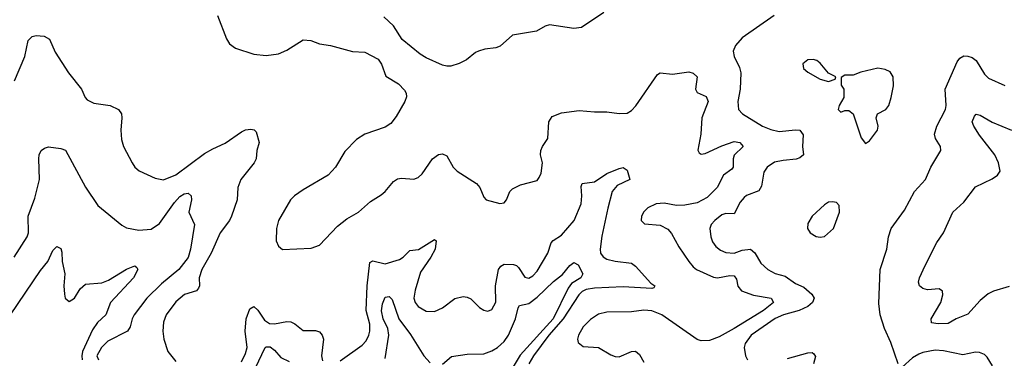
# Model space of a CAD drawing. Header units: inches. Extents: x 1552611 to 1694776, y 811966 to 917215.
# Tile 251 of 256: x 1591409 to 1596207, y 912177 to 913829. Entities that reach past the tile are written whole.
import ezdxf

# ---------------------------------------------------------------- set-up
doc = ezdxf.new("R2010")
doc.units = ezdxf.units.IN
doc.header["$MEASUREMENT"] = 0
doc.layers.add('B5991', color=7, linetype='Continuous')

msp = doc.modelspace()

# ---------------------------------------------------------------- linework, layer by layer
at = {"layer": 'B5991', "color": 5}
for points, elevation in [([(1594255.4, 913864.6), (1594147.3, 913790), (1594110, 913785.3), (1593990, 913803.6), (1593970, 913797), (1593927.7, 913772.3), (1593810, 913753.6), (1593750, 913699.8), (1593730, 913691.8), (1593675.3, 913684.7), (1593645.1, 913674.9), (1593630, 913668), (1593586.4, 913633.6), (1593550, 913614.3), (1593510, 913602.4), (1593490, 913601.3), (1593470, 913606.3), (1593390, 913642), (1593361, 913661), (1593272.4, 913732.4), (1593230, 913799.3), (1593183.3, 913843.3)], 1020), ([(1592373.7, 913850), (1592416, 913736), (1592431.7, 913711.7), (1592461, 913690), (1592550, 913661.1), (1592610, 913654), (1592670, 913661.6), (1592710, 913680.2), (1592790.5, 913730.5), (1592827.5, 913727.5), (1592870.5, 913710.5), (1592923, 913703), (1593030, 913673), (1593090.3, 913670.3), (1593156.3, 913636.3), (1593171.5, 913611.5), (1593192.9, 913552.9), (1593255.3, 913515.3), (1593284.8, 913484.8), (1593292.3, 913470), (1593293.1, 913453.1), (1593286.2, 913430), (1593244.1, 913355.9), (1593217.2, 913322.8), (1593190, 913304.5), (1593090.2, 913269.8), (1593050, 913244.7), (1592993.6, 913186.4), (1592947.6, 913110), (1592911.7, 913070), (1592790, 912998.4), (1592748.9, 912970), (1592729.1, 912950), (1592670.2, 912850), (1592661.1, 912810), (1592659.5, 912750), (1592670, 912724), (1592690, 912708.4), (1592830, 912714.9), (1592870, 912729.1), (1592958.4, 912821.6), (1593003, 912857), (1593060.5, 912890), (1593117.9, 912942.1), (1593170, 912974.2), (1593190, 912991.3), (1593230, 913039.3), (1593250, 913051.8), (1593270, 913055.8), (1593330, 913050.3), (1593350, 913058.3), (1593370, 913077.7), (1593420.3, 913150), (1593450, 913170.9), (1593470, 913174.2), (1593490, 913164.7), (1593521.4, 913110), (1593540.1, 913090), (1593635, 913030), (1593651.6, 913010), (1593670, 912962.4), (1593682.4, 912950), (1593748.3, 912931.7), (1593770, 912935.8), (1593781.1, 912950), (1593796.8, 912990), (1593810, 913003.2), (1593850, 913023.2), (1593930, 913045.2), (1593940.9, 913059.1), (1593950, 913080.7), (1593956.7, 913130), (1593947.6, 913170), (1593947.9, 913190), (1593955.9, 913210), (1593983.4, 913250), (1593986.7, 913330), (1594003.9, 913356.1), (1594050, 913374.3), (1594134.6, 913385.4), (1594210, 913379.1), (1594270, 913380.1), (1594330, 913371), (1594370, 913373.6), (1594390, 913385.7), (1594411.7, 913408.3), (1594517.8, 913562.2), (1594530, 913570.1), (1594590, 913562.8), (1594670, 913574.8), (1594690, 913568), (1594710.2, 913550), (1594701.6, 913490), (1594710, 913474), (1594754, 913454), (1594763.5, 913430), (1594733.8, 913350), (1594727.9, 913270), (1594713.1, 913193.1), (1594720.1, 913180.1), (1594730, 913173.4), (1594750, 913175.7), (1594830, 913213.5), (1594890, 913235.2), (1594917.6, 913230), (1594934.4, 913210), (1594891.2, 913168.8), (1594885, 913150), (1594885.6, 913110), (1594879.6, 913100.4), (1594838.5, 913070), (1594807.3, 913010), (1594758.4, 912961.6), (1594710, 912935.5), (1594650, 912924.5), (1594610, 912922.5), (1594550, 912933.2), (1594510, 912929.9), (1594470, 912911.8), (1594450, 912892), (1594439.1, 912870), (1594436.9, 912850), (1594453.9, 912833.9), (1594530, 912826.7), (1594567, 912807), (1594585.2, 912785.2), (1594621.3, 912721.3), (1594670, 912649.1), (1594690, 912622.6), (1594706.5, 912610), (1594790, 912573.5), (1594809.6, 912569.6), (1594870, 912580.8), (1594890, 912579.3), (1594902.6, 912562.6), (1594908.7, 912528.7), (1594926.8, 912506.8), (1594985.6, 912485.6), (1595070.6, 912470.6), (1595081.8, 912450), (1595033.5, 912410), (1594890, 912321.9), (1594817.6, 912282.4), (1594770, 912264.4), (1594730, 912262.2), (1594710, 912269.1), (1594538.5, 912390), (1594490, 912408.4), (1594450, 912412.6), (1594390, 912403.4), (1594270, 912402.6), (1594230, 912391.9), (1594190, 912367.3), (1594154.2, 912330), (1594131.5, 912290), (1594126.6, 912270), (1594130, 912254), (1594154.8, 912234.8), (1594230, 912230.1), (1594290, 912193.5), (1594310, 912186.2), (1594330, 912185), (1594390, 912210.1), (1594410, 912211.6), (1594430, 912195.5), (1594450, 912159.1)], 1020), ([(1595086, 913850), (1594930, 913740.9), (1594897.1, 913702.9), (1594885.5, 913674.5), (1594890.4, 913650), (1594916.3, 913596.3), (1594923.6, 913570), (1594920.2, 913490), (1594909.1, 913430), (1594911.7, 913390), (1594932, 913370), (1595027.9, 913310), (1595070, 913293.8), (1595110, 913283.4), (1595190, 913291.9), (1595210.3, 913290), (1595226.7, 913266.7), (1595223.2, 913210), (1595227.7, 913170), (1595210, 913155.1), (1595192, 913148), (1595130, 913142.6), (1595086.8, 913133.2), (1595051.5, 913110), (1595035.3, 913084.7), (1595023.7, 913016.3), (1595010, 912993.5), (1594950, 912970.8), (1594938.7, 912961.3), (1594920.6, 912939.4), (1594890, 912882.6), (1594850, 912883.5), (1594830, 912876.8), (1594795.8, 912850), (1594778.8, 912830), (1594772.7, 912810), (1594776.3, 912770), (1594785.6, 912745.6), (1594802, 912722), (1594824, 912704), (1594850, 912692.7), (1594889.8, 912690.2), (1594930, 912704.9), (1594970, 912709.1), (1594991.4, 912691.4), (1595021.2, 912641.2), (1595055.3, 912610), (1595090, 912591.1), (1595138.3, 912578.3), (1595190, 912541.3), (1595230, 912523.9), (1595269.3, 912490), (1595279.7, 912470), (1595273, 912450), (1595250.1, 912429.9), (1595206.7, 912410), (1595131.5, 912388.5), (1595090, 912370.8), (1594974.2, 912290), (1594943.6, 912250), (1594939, 912230), (1594946.5, 912190), (1594955.2, 912170)], 1040), ([(1591383.8, 913530), (1591434.6, 913650), (1591450, 913727.7), (1591470, 913747.2), (1591490, 913751.5), (1591529, 913749), (1591553.9, 913733.9), (1591582, 913670), (1591647.2, 913570), (1591710.2, 913490), (1591727.4, 913450), (1591738.4, 913438.4), (1591770, 913422.4), (1591850.2, 913410.2), (1591890.5, 913390), (1591904.9, 913370), (1591907.4, 913350), (1591901.7, 913290), (1591904.4, 913244.4), (1591915.3, 913210), (1591956.5, 913130), (1591970.4, 913110), (1591992, 913092), (1592070, 913055.3), (1592110, 913048.2), (1592170, 913072.4), (1592310, 913175.8), (1592350, 913199.5), (1592410, 913226.4), (1592490, 913282.4), (1592510, 913291.3), (1592534.7, 913294.7), (1592552, 913292), (1592562, 913282), (1592575.2, 913230), (1592563.8, 913190), (1592561.1, 913150), (1592552, 913130), (1592486.1, 913050), (1592471.8, 913010), (1592468.7, 912950), (1592440.6, 912870), (1592431.2, 912848.8), (1592385.8, 912790), (1592341.3, 912690), (1592296.3, 912610), (1592283.7, 912570), (1592285.6, 912530), (1592280.9, 912519.1), (1592270, 912506.9), (1592212.1, 912487.9), (1592170, 912452.9), (1592123.5, 912390), (1592110, 912353.2), (1592107.1, 912310), (1592111.4, 912270), (1592130.2, 912210.2), (1592170, 912162.4)], 980), ([(1595690, 912149.7), (1595654.6, 912254.6), (1595623.3, 912323.3), (1595602, 912390), (1595595.8, 912444.2), (1595601.7, 912610), (1595634.5, 912710), (1595642.8, 912770), (1595655.8, 912810), (1595720.2, 912899.8), (1595769.8, 912990), (1595822.3, 913050), (1595849.7, 913110), (1595897.4, 913190), (1595895.8, 913210), (1595871.9, 913250), (1595867, 913270), (1595878.6, 913310), (1595919.8, 913390), (1595923.1, 913410), (1595918, 913490), (1595976.5, 913623.5), (1595990, 913641.5), (1596010, 913652), (1596030, 913651.1), (1596050, 913643.8), (1596070, 913629.1), (1596110, 913562.3), (1596130, 913543.6), (1596210, 913508.5)], 1040), ([(1596230, 912528), (1596154.5, 912505.5), (1596127.9, 912492.1), (1596090, 912459.8), (1596030, 912393), (1595972, 912370), (1595933, 912347), (1595885.2, 912345.2), (1595852.7, 912350), (1595849.8, 912369.8), (1595897.6, 912450), (1595907.2, 912487.2), (1595905.3, 912505.3), (1595890, 912516), (1595831.9, 912511.9), (1595810, 912516.9), (1595793.3, 912530), (1595789, 912549), (1595793.8, 912570), (1595821.5, 912630), (1595877.7, 912742.3), (1595910.6, 912789.4), (1595955.4, 912890), (1596010, 912938), (1596066.1, 913013.9), (1596148.2, 913051.8), (1596173.6, 913070), (1596186.3, 913090), (1596178.7, 913130), (1596160.2, 913170), (1596085.7, 913265.7), (1596058.4, 913310), (1596050.8, 913330), (1596061, 913359), (1596070, 913368.7), (1596090, 913363.6), (1596148.2, 913328.2), (1596241.3, 913290)], 1020), ([(1591382.9, 912670), (1591445.5, 912770), (1591451.4, 912790), (1591450.7, 912870), (1591482.3, 912957.7), (1591505.5, 913050), (1591502.4, 913150), (1591504.6, 913170), (1591513.3, 913190), (1591530, 913202.4), (1591550, 913208.3), (1591610, 913201.2), (1591632, 913192), (1591730, 913012.2), (1591790, 912923.1), (1591906.8, 912826.8), (1591930, 912814), (1591990, 912801.5), (1592050, 912806.4), (1592090, 912834.2), (1592163.4, 912936.6), (1592190, 912966.7), (1592210, 912979.5), (1592230, 912982), (1592244.7, 912970), (1592245.9, 912950), (1592232.9, 912890), (1592260.3, 912830), (1592241, 912710), (1592230, 912668.6), (1592185.2, 912610), (1592099.5, 912540.5), (1592027.8, 912470), (1591966.6, 912390), (1591956.6, 912370), (1591947.4, 912330), (1591933.6, 912310), (1591838.5, 912261.5), (1591807.3, 912230), (1591785.5, 912190), (1591792.3, 912170)], 960), ([(1592970, 912164.5), (1593078.4, 912241.6), (1593097.3, 912262.7), (1593110.5, 912290), (1593115.8, 912310), (1593115.5, 912344.5), (1593096.6, 912410), (1593102.2, 912530), (1593115.3, 912644.7), (1593130, 912652.9), (1593190, 912637.5), (1593260.4, 912659.6), (1593278.2, 912670), (1593310, 912703.8), (1593352.6, 912707.4), (1593430, 912756.5), (1593438, 912750), (1593433.3, 912710), (1593412.9, 912670), (1593362.5, 912597.5), (1593335.5, 912510), (1593330.1, 912470), (1593335.4, 912450), (1593350, 912430.2), (1593390, 912407.9), (1593430, 912405.5), (1593470, 912423.9), (1593530, 912468.3), (1593570, 912478.3), (1593590, 912476), (1593607.2, 912467.2), (1593650, 912424.9), (1593670, 912412), (1593690, 912407), (1593710, 912415.3), (1593729, 912451), (1593728.4, 912530), (1593741.9, 912610), (1593752.8, 912627.2), (1593770, 912636.8), (1593815.5, 912635.5), (1593830.1, 912630.1), (1593839.9, 912619.9), (1593870, 912572.8), (1593890, 912568.4), (1593910, 912579.7), (1593930, 912602.2), (1593982.3, 912690), (1593999, 912741), (1594008.3, 912751.7), (1594050, 912777.3), (1594110.4, 912850), (1594145.1, 912930), (1594148.4, 912970), (1594145.6, 913014.4), (1594149.8, 913030.2), (1594210, 913037.6), (1594270, 913078.1), (1594330, 913103.5), (1594350, 913107.8), (1594370, 913094.4), (1594382.7, 913050), (1594319.8, 913020.2), (1594296.9, 912990), (1594274.4, 912910), (1594246.3, 912773.7), (1594238.1, 912710), (1594239.6, 912690), (1594251.5, 912671.5), (1594270, 912661.4), (1594310, 912651.4), (1594390, 912641.3), (1594410, 912626), (1594484.1, 912544.1), (1594504, 912530), (1594499.3, 912520.7), (1594490, 912517.6), (1594350, 912525.3), (1594210, 912520), (1594170, 912512.6), (1594150, 912502.4), (1594133.6, 912486.4), (1594057, 912370), (1593987, 912290), (1593912.1, 912190), (1593890.1, 912150)], 980), ([(1591363.9, 912390), (1591510, 912605.7), (1591546.4, 912650), (1591570, 912702.4), (1591590, 912722.6), (1591610, 912712.4), (1591614.9, 912694.9), (1591616, 912650), (1591629.2, 912590), (1591624.4, 912530), (1591626.7, 912490), (1591630.4, 912470), (1591650, 912454), (1591676.3, 912470), (1591703.8, 912516.2), (1591730, 912538.9), (1591810, 912545.6), (1591841.1, 912558.9), (1591930, 912612.6), (1591970, 912628), (1591979.9, 912619.9), (1591984.4, 912610), (1591963.6, 912570), (1591851.1, 912450), (1591828.5, 912390), (1591788.6, 912351.4), (1591764, 912316), (1591715.7, 912210), (1591711.5, 912190), (1591713.5, 912170)], 940), ([(1593470, 912149), (1593513.6, 912186.4), (1593590, 912197.8), (1593670, 912199.2), (1593710, 912213.4), (1593737.3, 912230), (1593770, 912259.5), (1593791.3, 912290), (1593825.8, 912370), (1593837.3, 912422.7), (1593845.1, 912434.9), (1593890, 912445.1), (1593930, 912474.9), (1594010, 912551.1), (1594053.6, 912586.4), (1594090, 912630.4), (1594110, 912643.8), (1594130, 912633.4), (1594152.4, 912590), (1594143.1, 912570), (1594097.7, 912542.3), (1594081, 912519), (1594009.2, 912370), (1593847.5, 912192.5), (1593785.8, 912090)], 960), ([(1593190, 912177), (1593207.9, 912290), (1593202.9, 912322.9), (1593179.9, 912370), (1593171.9, 912408.1), (1593177.2, 912442.8), (1593190, 912475.3), (1593210, 912478), (1593224.8, 912464.8), (1593256.4, 912370), (1593313.6, 912293.6), (1593378, 912190), (1593410, 912155.2)], 960), ([(1592490, 912160.5), (1592510, 912200.2), (1592517.1, 912230), (1592507.4, 912310), (1592513, 912370), (1592530, 912417.8), (1592550, 912430.3), (1592570, 912411.5), (1592602.6, 912362.6), (1592627, 912347), (1592650, 912345.1), (1592710, 912356.8), (1592730, 912355.6), (1592750, 912345.8), (1592790, 912312.4), (1592850, 912313.6), (1592870, 912306), (1592883.2, 912290), (1592888.7, 912270), (1592879.7, 912190), (1592885.1, 912165.1)], 980), ([(1592558.4, 912130), (1592605.8, 912230), (1592610, 912233.7), (1592630, 912233.1), (1592650, 912217.7), (1592680.9, 912180.9), (1592722, 912162)], 960), ([(1595150, 912176.9), (1595250, 912203.9), (1595270, 912205.3), (1595279.4, 912199.4), (1595286.6, 912186.6), (1595276.6, 912150)], 1040), ([(1596150, 912139.7), (1596122.9, 912182.9), (1596110, 912195.1), (1596085.8, 912205.8), (1596067.3, 912207.3), (1596005.1, 912194.9), (1595910, 912214.1), (1595870, 912216.8), (1595810, 912206), (1595790, 912198), (1595760, 912180), (1595710, 912134.8)], 1040)]:
    msp.add_lwpolyline(points, dxfattribs=dict(at, elevation=elevation))
at = {"layer": 'B5991', "color": 5, "elevation": 1060}
for points in [[(1595274.9, 913634.9), (1595250, 913632.4), (1595225.9, 913614.1), (1595228.9, 913590), (1595250, 913572.4), (1595310, 913538.8), (1595350, 913526.8), (1595382, 913538), (1595386, 913550), (1595350, 913568), (1595310, 913617.2), (1595294, 913630)], [(1595590, 913592.3), (1595507.7, 913572.3), (1595470, 913558), (1595430, 913558), (1595412.7, 913547.3), (1595412, 913510), (1595424.7, 913490), (1595424.7, 913450), (1595402, 913410), (1595398, 913390), (1595410, 913378), (1595430, 913386), (1595450, 913386), (1595470.4, 913370.4), (1595510, 913252), (1595530, 913224.7), (1595550, 913238), (1595589.2, 913290), (1595592.3, 913310), (1595582.7, 913350), (1595589, 913370), (1595630, 913390.7), (1595644.5, 913410), (1595655.6, 913450), (1595666.3, 913506.3), (1595665.2, 913550), (1595650, 913574), (1595626.3, 913586.3)], [(1595370, 912940.9), (1595350, 912938), (1595330, 912926), (1595270.8, 912870), (1595250, 912835.3), (1595248, 912810), (1595260.7, 912790), (1595290, 912770.7), (1595310, 912767.7), (1595330, 912770.7), (1595374, 912810), (1595403.7, 912890), (1595402.7, 912922.7), (1595390, 912937.2)]]:
    msp.add_lwpolyline(points, close=True, dxfattribs=at)

doc.saveas('drawing.dxf')
